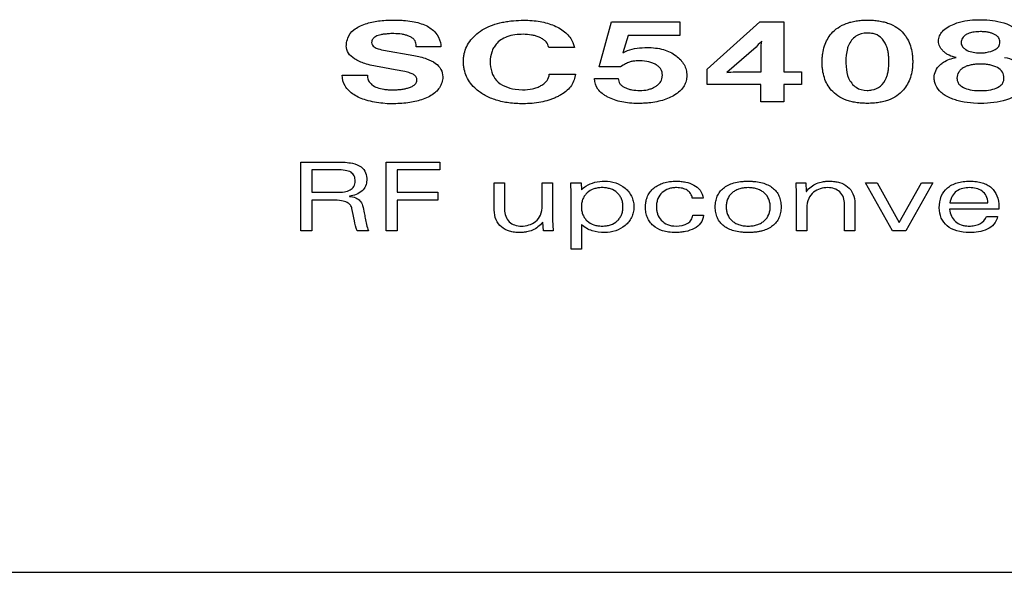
# Model space of a CAD drawing. Header units: inches. Extents: x 0 to 22, y 0 to 17.
# Tile 14 of 106: x 8.9 to 9.4, y 6.8 to 7.1. Entities that reach past the tile are written whole.
import ezdxf

# ---------------------------------------------------------------- set-up
doc = ezdxf.new("R2010")
doc.units = ezdxf.units.IN
doc.header["$LTSCALE"] = 1.21
doc.header["$MEASUREMENT"] = 0
doc.layers.get('0').update_dxf_attribs({"linetype": 'CONTINUOUS'})
doc.layers.add('LAYER_1', color=7, linetype='CONTINUOUS')

msp = doc.modelspace()

# ---------------------------------------------------------------- linework, layer by layer
at = {"color": 7, "linetype": 'CONTINUOUS'}
for p, q in [((9.2667704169, 7.0775414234), (9.2944803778, 7.1023352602)), ((9.2944803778, 7.1023352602), (9.3070807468, 7.1023352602)), ((9.3070807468, 7.1023352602), (9.3070807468, 7.0760765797)), ((9.2936055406, 7.0903723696), (9.2923916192, 7.0890838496)), ((9.2943989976, 7.0910776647), (9.2936055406, 7.0903723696)), ((9.2955247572, 7.0922441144), (9.2943989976, 7.0910776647)), ((9.2950161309, 7.0760223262), (9.295185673, 7.0901417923)), ((9.295185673, 7.0901417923), (9.2955247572, 7.0922441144)), ((9.2923916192, 7.0890838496), (9.2769971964, 7.0757781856)), ((9.2667704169, 7.0693762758), (9.2667704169, 7.0775414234)), ((9.2769971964, 7.0757781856), (9.2780415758, 7.0759138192)), ((9.2780415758, 7.0759138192), (9.2790859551, 7.0759680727)), ((9.2790859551, 7.0759680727), (9.2804083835, 7.0760223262)), ((9.2804083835, 7.0760223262), (9.2950161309, 7.0760223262)), ((9.3070807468, 7.0760765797), (9.3162563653, 7.0760765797)), ((9.3162563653, 7.0760765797), (9.3162563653, 7.0693762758)), ((9.2948465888, 7.0693762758), (9.2667704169, 7.0693762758)), ((9.2948465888, 7.0603295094), (9.2948465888, 7.0693762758)), ((9.3070807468, 7.0693762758), (9.3070807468, 7.0603295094)), ((9.3162563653, 7.0693762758), (9.3070807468, 7.0693762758)), ((9.3070807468, 7.0603295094), (9.2948465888, 7.0603295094)), ((9.0981234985, 6.9925669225), (9.0981234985, 7.0286726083)), ((9.0981234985, 7.0286726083), (9.1263895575, 7.0286726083)), ((9.1263895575, 7.0286726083), (9.1263895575, 7.0245764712)), ((9.1038540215, 7.0245764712), (9.1038540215, 7.0127763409)), ((9.1263895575, 7.0245764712), (9.1038540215, 7.0245764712)), ((9.3499545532, 7.0176727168), (9.356010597, 7.0176727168)), ((9.3641147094, 6.9925669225), (9.3499545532, 7.0176727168)), ((9.356010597, 7.0176727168), (9.3676411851, 6.9969614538)), ((9.3676411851, 6.9969614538), (9.3792649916, 7.0176727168)), ((9.3853278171, 7.0176727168), (9.3710523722, 6.9925669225)), ((9.3792649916, 7.0176727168), (9.3853278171, 7.0176727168)), ((9.1038540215, 7.0127763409), (9.1252909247, 7.0127763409)), ((9.1252909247, 7.0127763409), (9.1252909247, 7.0086666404)), ((9.1038540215, 7.0086666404), (9.1038540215, 6.9925669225)), ((9.1252909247, 7.0086666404), (9.1038540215, 7.0086666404)), ((9.1038540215, 6.9925669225), (9.0981234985, 6.9925669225)), ((9.3710523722, 6.9925669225), (9.3641147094, 6.9925669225))]:
    msp.add_line(p, q, dxfattribs=at)
at = {"layer": 'LAYER_1', "color": 7, "linetype": 'CONTINUOUS'}
for p, q in [((9.2100958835, 7.0787078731), (9.21656561, 7.1023352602)), ((9.21656561, 7.1023352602), (9.2524135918, 7.1023352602)), ((9.2524135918, 7.1023352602), (9.2524135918, 7.0952687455)), ((9.4102776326, 7.1035017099), (9.412373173, 7.1035017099)), ((9.412373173, 7.1035017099), (9.4136956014, 7.1033932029)), ((9.1021653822, 7.0961503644), (9.1006869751, 7.0961503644)), ((9.2253207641, 7.0952687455), (9.2224182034, 7.0859914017)), ((9.2524135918, 7.0952687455), (9.2253207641, 7.0952687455)), ((9.1138841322, 7.0892194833), (9.1138841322, 7.0903723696)), ((9.1266540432, 7.0914845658), (9.1268439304, 7.0903723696)), ((9.1268439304, 7.0903723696), (9.1268439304, 7.0892194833)), ((9.183599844, 7.0888668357), (9.1833217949, 7.0897348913)), ((9.1962815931, 7.0915523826), (9.1971564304, 7.0888668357)), ((9.096740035, 7.0875240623), (9.1127515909, 7.0846621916)), ((9.1268439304, 7.0892194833), (9.1138841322, 7.0892194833)), ((9.1971564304, 7.0888668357), (9.183599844, 7.0888668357)), ((9.4090637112, 7.0860592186), (9.4114983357, 7.0860592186)), ((9.2226962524, 7.0796437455), (9.2212856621, 7.0787078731)), ((9.0750657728, 7.074394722), (9.088432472, 7.074394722)), ((9.088432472, 7.074394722), (9.0883510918, 7.0736351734)), ((9.1028638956, 7.0771887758), (9.0944749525, 7.0786536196)), ((9.1080315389, 7.07619865), (9.1028638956, 7.0771887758)), ((9.1837693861, 7.0749236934), (9.1975836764, 7.0749236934)), ((9.1975836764, 7.0749236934), (9.1970479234, 7.0726450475)), ((9.2212856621, 7.0787078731), (9.2100958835, 7.0787078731)), ((9.2429802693, 7.0723466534), (9.2432379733, 7.0743269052)), ((9.2075595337, 7.0725229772), (9.2200717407, 7.0725229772)), ((9.1658386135, 7.0669755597), (9.1697652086, 7.0666771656)), ((9.4082770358, 7.0662295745), (9.4122850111, 7.0662295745)), ((9.0987677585, 7.0593258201), (9.096482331, 7.0595699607)), ((9.1022671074, 7.0593258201), (9.0987677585, 7.0593258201)), ((9.408873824, 7.0594614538), (9.4066087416, 7.0595699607)), ((9.4120340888, 7.0594614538), (9.408873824, 7.0594614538)), ((9.4139533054, 7.0595699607), (9.4120340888, 7.0594614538)), ((9.0533508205, 6.9925669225), (9.0533508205, 7.0286726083)), ((9.0533508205, 7.0286726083), (9.0729091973, 7.0286726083)), ((9.0590813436, 7.0245764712), (9.0590813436, 7.0127763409)), ((9.0722513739, 7.0245764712), (9.0590813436, 7.0245764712)), ((9.1549404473, 7.003417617), (9.1549404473, 7.0176727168)), ((9.1549404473, 7.0176727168), (9.1603386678, 7.0176727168)), ((9.1603386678, 7.0176727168), (9.1603386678, 7.003675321)), ((9.1801750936, 7.0058183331), (9.1801750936, 7.0176727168)), ((9.1801750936, 7.0176727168), (9.185573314, 7.0176727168)), ((9.185573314, 7.0176727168), (9.185573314, 6.9982635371)), ((9.195081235, 7.0176727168), (9.2004862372, 7.0176727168)), ((9.1953050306, 7.0119761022), (9.195081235, 7.0176727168)), ((9.2004862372, 7.0176727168), (9.2007032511, 7.0141191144)), ((9.3134419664, 7.0176727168), (9.318514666, 7.0176727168)), ((9.3136589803, 7.0119761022), (9.3134419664, 7.0176727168)), ((9.318514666, 7.0176727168), (9.3187316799, 7.0132239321)), ((9.0590813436, 7.0127763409), (9.072142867, 7.0127763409)), ((9.1953050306, 6.982964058), (9.1953050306, 7.0119761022)), ((9.3136589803, 6.9925669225), (9.3136589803, 7.0119761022)), ((9.3187316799, 7.0132239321), (9.3188401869, 7.0132239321)), ((9.0590813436, 7.0086666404), (9.0590813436, 6.9925669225)), ((9.0701558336, 7.0086666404), (9.0590813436, 7.0086666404)), ((9.0788635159, 7.0107282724), (9.0788635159, 7.0106197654)), ((9.2646545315, 7.0096703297), (9.2589240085, 7.0096703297)), ((9.3442986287, 7.0068220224), (9.3442986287, 6.9925669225)), ((9.3942389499, 7.00721536), (9.4141838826, 7.00721536)), ((9.3190639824, 7.0044213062), (9.3190639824, 6.9925669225)), ((9.3389004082, 6.9925669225), (9.3389004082, 7.0065643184)), ((9.4199144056, 7.003824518), (9.3940151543, 7.003824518)), ((9.4199144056, 7.0053164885), (9.4199144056, 7.003824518)), ((9.1805073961, 6.9970157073), (9.1803921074, 6.9970157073)), ((9.18072441, 6.9925669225), (9.1805073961, 6.9970157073)), ((9.185573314, 6.9982635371), (9.1857971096, 6.9925669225)), ((9.2591410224, 7.0006642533), (9.2648715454, 7.0006642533)), ((9.4135260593, 7.0001217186), (9.4192565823, 7.0001217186)), ((9.0590813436, 6.9925669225), (9.0533508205, 6.9925669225)), ((9.08894788, 6.9925669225), (9.0828850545, 6.9925669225)), ((9.1857971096, 6.9925669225), (9.18072441, 6.9925669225)), ((9.2007032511, 6.995862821), (9.2007032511, 6.982964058)), ((9.3190639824, 6.9925669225), (9.3136589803, 6.9925669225)), ((9.3442986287, 6.9925669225), (9.3389004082, 6.9925669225)), ((9.2007032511, 6.982964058), (9.1953050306, 6.982964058)), ((8.2950636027, 6.8130286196), (9.5655442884, 6.8130286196))]:
    msp.add_line(p, q, dxfattribs=at)
msp.add_arc((9.3506310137, 7.0769813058), 0.0194674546, 80.1868412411, 89.9750139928, dxfattribs=at)
for points, knots in [([(9.0780361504, 7.0938174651), (9.0786313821, 7.0955201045), (9.080510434, 7.0979225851), (9.0840040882, 7.1000566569), (9.0871893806, 7.1013072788), (9.0906164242, 7.1022438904), (9.0941791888, 7.1028751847), (9.0973329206, 7.1031814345), (9.0999963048, 7.1033054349), (9.1022585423, 7.1033375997), (9.1046778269, 7.1032969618), (9.1079207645, 7.1031206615), (9.1116211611, 7.1026911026), (9.1156217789, 7.1017865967), (9.1199558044, 7.1001697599), (9.1243710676, 7.0971197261), (9.1262103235, 7.0933627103), (9.1266540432, 7.0914845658)], [0, 0, 0, 0, 0.0955585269, 0.1516048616, 0.2163888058, 0.2760025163, 0.3396553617, 0.4078209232, 0.4437239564, 0.4808925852, 0.5276678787, 0.5718850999, 0.6529219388, 0.7247701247, 0.7885057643, 0.8977574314, 1, 1, 1, 1]), ([(9.1457444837, 7.095987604), (9.1481604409, 7.0980441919), (9.152654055, 7.1004578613), (9.1583775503, 7.1020112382), (9.1620890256, 7.1026593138), (9.1657918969, 7.1030803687), (9.1700609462, 7.1032862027), (9.1747261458, 7.1031090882), (9.178932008, 7.1025853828), (9.1828187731, 7.1017002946), (9.1864249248, 7.1004255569), (9.1897003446, 7.0988079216), (9.193363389, 7.0961657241), (9.1954075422, 7.0934766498), (9.1962815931, 7.0915523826)], [0, 0, 0, 0, 0.1699097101, 0.2657939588, 0.3173277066, 0.371500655, 0.4653016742, 0.5458990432, 0.6212318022, 0.6919688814, 0.75892362, 0.8256779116, 0.886817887, 1, 1, 1, 1]), ([(9.3271070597, 7.0813934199), (9.3271073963, 7.0821388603), (9.3271546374, 7.083597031), (9.3274514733, 7.0863831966), (9.3281916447, 7.0896407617), (9.3297356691, 7.0931950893), (9.3320774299, 7.0965465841), (9.3354116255, 7.0995079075), (9.3390496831, 7.101331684), (9.3422862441, 7.1023347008), (9.344972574, 7.1028809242), (9.3478634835, 7.1032048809), (9.3509035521, 7.1033052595), (9.353953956, 7.1032051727), (9.3568762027, 7.1028840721), (9.359585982, 7.1023423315), (9.3628367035, 7.1013501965), (9.366473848, 7.0995509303), (9.3697997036, 7.0966144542), (9.3721045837, 7.0932670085), (9.3736208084, 7.0897056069), (9.3743442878, 7.0864319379), (9.3746339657, 7.0836219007), (9.3746927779, 7.0817752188), (9.3746742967, 7.0806480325), (9.3746617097, 7.0802755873)], [0, 0, 0, 0, 0.0299435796, 0.0585725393, 0.1125080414, 0.1634644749, 0.2133102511, 0.2756957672, 0.3405354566, 0.3751311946, 0.4116770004, 0.4505032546, 0.4918852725, 0.5337942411, 0.5730376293, 0.6098826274, 0.6446517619, 0.7094384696, 0.7712439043, 0.820703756, 0.871590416, 0.9258199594, 0.9547224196, 0.985029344, 1, 1, 1, 1]), ([(9.3975958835, 7.0836042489), (9.3962959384, 7.083843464), (9.3944191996, 7.0843994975), (9.3922231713, 7.0856480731), (9.3908636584, 7.0867805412), (9.38971299, 7.0880081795), (9.3888642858, 7.0893537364), (9.3883515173, 7.0907756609), (9.3881480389, 7.0926658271), (9.3885896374, 7.095035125), (9.3910173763, 7.0986615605), (9.3941453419, 7.1003116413), (9.396381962, 7.101223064)], [0, 0, 0, 0, 0.1493003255, 0.2177569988, 0.2840915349, 0.3484204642, 0.4070978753, 0.4625367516, 0.5175677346, 0.6203783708, 0.727192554, 1, 1, 1, 1]), ([(9.396381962, 7.101223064), (9.3973481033, 7.101616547), (9.4018328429, 7.1030985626), (9.4066096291, 7.1035017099), (9.4102776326, 7.1035017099)], [0, 0, 0, 0, 0.2214289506, 1, 1, 1, 1]), ([(9.4136956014, 7.1033932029), (9.4156006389, 7.1032453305), (9.4216235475, 7.1025095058), (9.4279821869, 7.1000285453), (9.4306498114, 7.0967335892)], [0, 0, 0, 0, 0.3106828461, 1, 1, 1, 1]), ([(9.1006869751, 7.0961503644), (9.1001606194, 7.0961093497), (9.0989641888, 7.0960358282), (9.0971811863, 7.0959052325), (9.0950069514, 7.0955469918), (9.0928470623, 7.0949048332), (9.0909376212, 7.0934627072), (9.0905483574, 7.0920685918), (9.0905483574, 7.0914303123)], [0, 0, 0, 0, 0.1295809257, 0.2942595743, 0.4384312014, 0.6699769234, 0.8433399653, 1, 1, 1, 1]), ([(9.1138841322, 7.0903723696), (9.1138841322, 7.0913003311), (9.1133128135, 7.0928088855), (9.1116709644, 7.0941319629), (9.1100920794, 7.0948963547), (9.1083313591, 7.0954830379), (9.1057092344, 7.0960263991), (9.1036145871, 7.0961503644), (9.1021653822, 7.0961503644)], [0, 0, 0, 0, 0.1950080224, 0.3061508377, 0.438316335, 0.5615588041, 0.6954544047, 1, 1, 1, 1]), ([(9.1701382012, 7.0593258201), (9.1676079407, 7.0593258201), (9.162806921, 7.0595901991), (9.1560707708, 7.0609734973), (9.1511308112, 7.0629869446), (9.1477272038, 7.0650859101), (9.1450726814, 7.0671779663), (9.1424653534, 7.069916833), (9.1402908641, 7.0734846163), (9.139222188, 7.0767398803), (9.1388065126, 7.0794578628), (9.1387042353, 7.0815522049), (9.1388085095, 7.083632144), (9.1392426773, 7.0862974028), (9.140361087, 7.0895058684), (9.1426252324, 7.0930248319), (9.1446309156, 7.0950405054), (9.1457444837, 7.095987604)], [0, 0, 0, 0, 0.1274968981, 0.2414705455, 0.345056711, 0.3942872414, 0.4425517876, 0.5150642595, 0.5835780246, 0.6513695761, 0.6861110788, 0.721918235, 0.7568439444, 0.790849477, 0.8577469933, 0.9263386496, 1, 1, 1, 1]), ([(9.1701246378, 7.0958112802), (9.1672555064, 7.0958112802), (9.1630832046, 7.0953625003), (9.1583592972, 7.0930327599), (9.1560077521, 7.0909041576), (9.154465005, 7.088663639), (9.1531488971, 7.0857035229), (9.1528109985, 7.0832271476), (9.1528109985, 7.0815697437)], [0, 0, 0, 0, 0.3400533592, 0.4829082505, 0.6179737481, 0.710862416, 0.8035622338, 1, 1, 1, 1]), ([(9.1833217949, 7.0897348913), (9.1830271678, 7.0907215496), (9.1820674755, 7.0921460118), (9.1802007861, 7.0934930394), (9.1784521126, 7.0943414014), (9.1765256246, 7.0950040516), (9.1737650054, 7.0956443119), (9.1715951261, 7.0958112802), (9.1701246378, 7.0958112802)], [0, 0, 0, 0, 0.2009222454, 0.316177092, 0.4478624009, 0.5784118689, 0.7130704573, 1, 1, 1, 1]), ([(9.3506395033, 7.0964487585), (9.3486522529, 7.0964487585), (9.3443950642, 7.0954098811), (9.3418746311, 7.0918633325), (9.341009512, 7.0899790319)], [0, 0, 0, 0, 0.4893912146, 1, 1, 1, 1]), ([(9.3607781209, 7.0899790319), (9.3600686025, 7.0915511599), (9.3583806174, 7.0943716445), (9.3553759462, 7.0959183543), (9.3539489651, 7.0961639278)], [0, 0, 0, 0, 0.5436308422, 1, 1, 1, 1]), ([(9.4028326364, 7.0956672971), (9.4026430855, 7.0955547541), (9.4018815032, 7.0950539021), (9.400913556, 7.0940657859), (9.4001893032, 7.0926644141), (9.4000508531, 7.0917870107), (9.4000508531, 7.0913624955)], [0, 0, 0, 0, 0.1236197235, 0.5108673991, 0.7613543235, 1, 1, 1, 1]), ([(9.4179680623, 7.087808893), (9.4187072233, 7.0882169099), (9.4197222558, 7.0890143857), (9.4204134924, 7.0904989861), (9.4205662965, 7.0917156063), (9.4203908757, 7.0929873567), (9.419763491, 7.0941969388), (9.4187234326, 7.0951987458), (9.4173966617, 7.0959530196), (9.4158723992, 7.096530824), (9.4141891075, 7.0969267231), (9.4126558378, 7.0971177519), (9.4113306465, 7.0971957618), (9.4100619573, 7.0972184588), (9.4086086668, 7.0971776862), (9.4066077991, 7.0969813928), (9.404655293, 7.0965535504), (9.4033065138, 7.0959486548), (9.4028326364, 7.0956672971)], [0, 0, 0, 0, 0.0997995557, 0.1444668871, 0.190479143, 0.242977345, 0.2938087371, 0.3484433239, 0.411298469, 0.4729824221, 0.5406132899, 0.6151869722, 0.6553346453, 0.6974912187, 0.76514725, 0.827046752, 0.9350168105, 1, 1, 1, 1]), ([(9.0772426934, 7.0896670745), (9.0772426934, 7.0899879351), (9.0773200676, 7.0914005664), (9.0776771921, 7.0927866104), (9.0780361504, 7.0938174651)], [0, 0, 0, 0, 0.2271700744, 1, 1, 1, 1]), ([(9.0944749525, 7.0786536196), (9.0919286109, 7.0790925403), (9.0874634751, 7.0800808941), (9.0818461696, 7.0823905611), (9.078091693, 7.0855460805), (9.0772426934, 7.0883817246), (9.0772426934, 7.0896670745)], [0, 0, 0, 0, 0.3527319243, 0.6217056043, 0.8245346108, 1, 1, 1, 1]), ([(9.0905483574, 7.0914303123), (9.0905483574, 7.0909791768), (9.0909723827, 7.0896514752), (9.0933699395, 7.0882321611), (9.0954530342, 7.0877522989), (9.096740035, 7.0875240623)], [0, 0, 0, 0, 0.1729270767, 0.4989756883, 1, 1, 1, 1]), ([(9.341009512, 7.0899790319), (9.340761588, 7.0894397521), (9.3397961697, 7.0866831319), (9.3396192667, 7.083721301), (9.3396192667, 7.0814069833)], [0, 0, 0, 0, 0.2041157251, 1, 1, 1, 1]), ([(9.3607781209, 7.0728213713), (9.3610238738, 7.0733774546), (9.3614469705, 7.0746032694), (9.3618703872, 7.0766223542), (9.362072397, 7.0784830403), (9.3621551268, 7.0801075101), (9.3621751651, 7.0814099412), (9.3621551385, 7.0827144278), (9.3620725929, 7.0843451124), (9.3618713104, 7.0862061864), (9.3614488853, 7.0882163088), (9.3610249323, 7.0894313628), (9.3607781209, 7.0899790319)], [0, 0, 0, 0, 0.1042530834, 0.2214595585, 0.353129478, 0.4247448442, 0.5003442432, 0.5764508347, 0.6484185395, 0.780293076, 0.8969905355, 1, 1, 1, 1]), ([(9.4000508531, 7.0913624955), (9.4000508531, 7.0911766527), (9.400201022, 7.0902344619), (9.4007877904, 7.0894337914), (9.4012715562, 7.0888532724)], [0, 0, 0, 0, 0.1973881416, 1, 1, 1, 1]), ([(9.1127515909, 7.0846621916), (9.1149958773, 7.0842640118), (9.1189564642, 7.0833262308), (9.1239638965, 7.0809939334), (9.1272352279, 7.0776553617), (9.1278883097, 7.0748412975), (9.1278883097, 7.0735131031)], [0, 0, 0, 0, 0.3355662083, 0.5964482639, 0.8044617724, 1, 1, 1, 1]), ([(9.2224182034, 7.0859914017), (9.2231719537, 7.0864950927), (9.2271630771, 7.0884951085), (9.231749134, 7.0888532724), (9.2352694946, 7.0888532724)], [0, 0, 0, 0, 0.2047827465, 1, 1, 1, 1]), ([(9.2352694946, 7.0888532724), (9.238116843, 7.0888532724), (9.2422823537, 7.0884231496), (9.2473020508, 7.0865600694), (9.2503677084, 7.08468791), (9.2528853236, 7.0825036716), (9.2547037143, 7.0799758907), (9.2556006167, 7.0776217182), (9.2559453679, 7.0756479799), (9.256028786, 7.0741466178), (9.2559480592, 7.072680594), (9.2556123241, 7.0708465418), (9.2543638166, 7.067700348), (9.2522026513, 7.0655923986), (9.2505825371, 7.0644799)], [0, 0, 0, 0, 0.214847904, 0.3105404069, 0.4019312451, 0.4844534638, 0.5604809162, 0.6344646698, 0.6722764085, 0.7113572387, 0.7476707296, 0.7828074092, 0.8517070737, 1, 1, 1, 1]), ([(9.4012715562, 7.0888532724), (9.4016226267, 7.0884362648), (9.403830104, 7.086625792), (9.4068102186, 7.0862176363), (9.4090637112, 7.0860592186)], [0, 0, 0, 0, 0.1943932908, 1, 1, 1, 1]), ([(9.4114983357, 7.0860592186), (9.4121188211, 7.0861049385), (9.4143448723, 7.0863557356), (9.4165549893, 7.0870140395), (9.4179680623, 7.087808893)], [0, 0, 0, 0, 0.2773258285, 1, 1, 1, 1]), ([(9.1528109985, 7.0815697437), (9.1528109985, 7.0796642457), (9.1532087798, 7.0760606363), (9.1567333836, 7.0695506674), (9.1622751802, 7.0675040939), (9.1658386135, 7.0669755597)], [0, 0, 0, 0, 0.2660611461, 0.4970012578, 1, 1, 1, 1]), ([(9.2314310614, 7.0818545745), (9.2305487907, 7.0818545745), (9.2293021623, 7.0818222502), (9.2277574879, 7.0816429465), (9.226788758, 7.0814725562), (9.2258703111, 7.0811524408), (9.2244852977, 7.0805912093), (9.2234274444, 7.0800475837), (9.2226962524, 7.0796437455)], [0, 0, 0, 0, 0.2893025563, 0.407978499, 0.5099218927, 0.6109518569, 0.7260992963, 1, 1, 1, 1]), ([(9.2432379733, 7.0743269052), (9.2432379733, 7.0753976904), (9.2428139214, 7.0770737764), (9.2413720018, 7.0788049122), (9.239898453, 7.0798969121), (9.2381239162, 7.0807750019), (9.2353076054, 7.0816529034), (9.2330084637, 7.0818545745), (9.2314310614, 7.0818545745)], [0, 0, 0, 0, 0.2071165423, 0.3136113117, 0.4313002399, 0.5592592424, 0.6948911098, 1, 1, 1, 1]), ([(9.3746617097, 7.0802755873), (9.3746491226, 7.0799031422), (9.374593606, 7.0788192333), (9.3743363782, 7.0764032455), (9.3735958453, 7.0731436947), (9.3720505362, 7.0695861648), (9.3697153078, 7.0662274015), (9.3663733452, 7.0632735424), (9.3627367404, 7.0614529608), (9.359499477, 7.0604514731), (9.3568120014, 7.0599057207), (9.3539194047, 7.0595819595), (9.3508787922, 7.0594815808), (9.3478289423, 7.0595816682), (9.3449084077, 7.0599028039), (9.342199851, 7.0604445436), (9.3389501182, 7.061436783), (9.3353131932, 7.0632358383), (9.3319902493, 7.0661721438), (9.3296812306, 7.0695149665), (9.3281667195, 7.0730769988), (9.3274435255, 7.0763522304), (9.3271537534, 7.0791639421), (9.3271067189, 7.0806386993), (9.3271070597, 7.0813934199)], [0, 0, 0, 0, 0.0154316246, 0.0449400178, 0.1005639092, 0.153140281, 0.2046095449, 0.2688452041, 0.3356651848, 0.3713327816, 0.409018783, 0.4490633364, 0.4917504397, 0.5349189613, 0.5753476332, 0.6133108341, 0.6491399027, 0.7159123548, 0.7796197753, 0.8305376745, 0.882999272, 0.9389357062, 0.9687501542, 1, 1, 1, 1]), ([(9.3396192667, 7.0814069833), (9.3396192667, 7.0805333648), (9.3397094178, 7.0776369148), (9.340159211, 7.074670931), (9.341009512, 7.0728213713)], [0, 0, 0, 0, 0.3002877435, 1, 1, 1, 1]), ([(9.3868401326, 7.0690236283), (9.3865598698, 7.0696623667), (9.3861200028, 7.0709649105), (9.3858228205, 7.0735504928), (9.3865266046, 7.0767977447), (9.3881583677, 7.0788476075), (9.3891187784, 7.0797522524)], [0, 0, 0, 0, 0.1786034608, 0.3492243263, 0.6621653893, 1, 1, 1, 1]), ([(9.3891187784, 7.0797522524), (9.3896355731, 7.080246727), (9.3921028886, 7.0822042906), (9.3952145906, 7.083193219), (9.3975958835, 7.0836042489)], [0, 0, 0, 0, 0.2283861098, 1, 1, 1, 1]), ([(9.4192091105, 7.078300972), (9.4179857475, 7.0789709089), (9.4158662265, 7.0796720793), (9.4132728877, 7.0800418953), (9.4116027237, 7.0801546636), (9.4102793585, 7.0801818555), (9.4089592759, 7.0801551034), (9.4073069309, 7.0800458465), (9.4054053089, 7.0797790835), (9.4033372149, 7.0792227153), (9.4015039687, 7.0784253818), (9.3999644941, 7.0773678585), (9.3984057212, 7.0756396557), (9.3979417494, 7.0739146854), (9.3979417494, 7.0728213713)], [0, 0, 0, 0, 0.1665044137, 0.2615975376, 0.3126567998, 0.3662150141, 0.4195702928, 0.4702195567, 0.5638496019, 0.6483004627, 0.7251245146, 0.8014536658, 0.8694843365, 1, 1, 1, 1]), ([(9.4229661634, 7.0836042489), (9.4246408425, 7.0833194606), (9.4270455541, 7.0826753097), (9.4298488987, 7.0811674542), (9.431535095, 7.0798217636), (9.4328965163, 7.0783068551), (9.4338858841, 7.0766321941), (9.4344734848, 7.0748218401), (9.4346656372, 7.0729152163), (9.4344805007, 7.0712901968), (9.43411518, 7.0699963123), (9.4333294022, 7.0679549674), (9.4312210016, 7.0650077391), (9.424658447, 7.0608918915), (9.4183982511, 7.0599219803), (9.4139533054, 7.0595699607)], [0, 0, 0, 0, 0.1155953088, 0.1669565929, 0.215667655, 0.2616578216, 0.3048394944, 0.3470290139, 0.3901625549, 0.4342832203, 0.4573971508, 0.4815114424, 0.5830146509, 0.6965814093, 1, 1, 1, 1]), ([(9.096482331, 7.0595699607), (9.093524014, 7.0598682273), (9.0893141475, 7.0605604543), (9.0842449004, 7.0623627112), (9.0811171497, 7.0640343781), (9.0784968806, 7.0660829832), (9.075860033, 7.0693269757), (9.0750657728, 7.0724211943), (9.0750657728, 7.074394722)], [0, 0, 0, 0, 0.3127112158, 0.4450918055, 0.5642611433, 0.6842618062, 0.7924389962, 1, 1, 1, 1]), ([(9.1143317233, 7.0719397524), (9.1143317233, 7.0724257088), (9.1140250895, 7.0734913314), (9.1126584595, 7.0747079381), (9.1106011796, 7.0756169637), (9.1089638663, 7.076017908), (9.1080315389, 7.07619865)], [0, 0, 0, 0, 0.1785944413, 0.3830552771, 0.6509799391, 1, 1, 1, 1]), ([(9.1697652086, 7.0666771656), (9.1715482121, 7.0666771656), (9.1741530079, 7.0669025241), (9.1773777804, 7.0678344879), (9.1794959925, 7.068792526), (9.1813257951, 7.0699802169), (9.1831592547, 7.0718442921), (9.1837693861, 7.073738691), (9.1837693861, 7.0749236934)], [0, 0, 0, 0, 0.3002066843, 0.4353942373, 0.5635842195, 0.6904054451, 0.8004795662, 1, 1, 1, 1]), ([(9.4226202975, 7.0728213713), (9.4226202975, 7.0739163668), (9.4220587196, 7.0762458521), (9.4202155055, 7.0777482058), (9.4192091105, 7.078300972)], [0, 0, 0, 0, 0.4881391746, 1, 1, 1, 1]), ([(9.0889682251, 7.0713565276), (9.0893947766, 7.0705614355), (9.0906910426, 7.0690561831), (9.0935522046, 7.067589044), (9.0964872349, 7.0669371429), (9.0992392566, 7.0666648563), (9.1011631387, 7.0666121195), (9.1027468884, 7.0666333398), (9.1042566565, 7.0666973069), (9.1060324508, 7.0668550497), (9.1080247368, 7.0671802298), (9.1099553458, 7.0676700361), (9.1117290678, 7.0683312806), (9.1135989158, 7.0694978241), (9.1143317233, 7.071019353), (9.1143317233, 7.0719397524)], [0, 0, 0, 0, 0.093277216, 0.1987351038, 0.327084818, 0.4019320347, 0.4845127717, 0.525870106, 0.56566362, 0.6407103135, 0.7100340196, 0.7741006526, 0.8464300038, 0.9048500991, 1, 1, 1, 1]), ([(9.1271016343, 7.0696611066), (9.1264210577, 7.0678668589), (9.1244790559, 7.065343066), (9.1208924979, 7.0630177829), (9.1176481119, 7.0616392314), (9.1141453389, 7.0605682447), (9.1090569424, 7.059569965), (9.1050328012, 7.0593258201), (9.1022671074, 7.0593258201)], [0, 0, 0, 0, 0.2032878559, 0.3194539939, 0.451508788, 0.5751070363, 0.7070162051, 1, 1, 1, 1]), ([(9.1278883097, 7.0735131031), (9.1278883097, 7.0732083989), (9.1278137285, 7.0718934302), (9.127461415, 7.0706049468), (9.1271016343, 7.0696611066)], [0, 0, 0, 0, 0.2317509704, 1, 1, 1, 1]), ([(9.1970479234, 7.0726450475), (9.1965864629, 7.0705616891), (9.1947875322, 7.0674753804), (9.1916133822, 7.0649727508), (9.1893635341, 7.0636269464), (9.1874888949, 7.0627150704), (9.1855472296, 7.0619001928), (9.1828855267, 7.0609749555), (9.1778006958, 7.0596955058), (9.1732399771, 7.0593258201), (9.1701382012, 7.0593258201)], [0, 0, 0, 0, 0.1999920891, 0.3143043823, 0.3774966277, 0.445353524, 0.5095178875, 0.574756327, 0.7092908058, 1, 1, 1, 1]), ([(9.2505825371, 7.0644799), (9.2486421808, 7.0631409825), (9.2452473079, 7.0615703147), (9.2402969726, 7.0602995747), (9.2366437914, 7.0597567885), (9.2333530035, 7.0595101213), (9.229974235, 7.0594222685), (9.2261247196, 7.0595831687), (9.2219338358, 7.0601912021), (9.2181053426, 7.0612191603), (9.2151631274, 7.0624697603), (9.2130084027, 7.0636717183), (9.2111393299, 7.0649894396), (9.2085586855, 7.0675119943), (9.2075595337, 7.0705969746), (9.2075595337, 7.0725229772)], [0, 0, 0, 0, 0.1415950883, 0.2207182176, 0.3068050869, 0.3629581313, 0.4188644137, 0.5097405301, 0.5940110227, 0.6727190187, 0.747159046, 0.7853830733, 0.8207105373, 0.8843200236, 1, 1, 1, 1]), ([(9.2200717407, 7.0725229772), (9.2200717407, 7.0715777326), (9.2205611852, 7.0700623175), (9.2220671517, 7.0686250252), (9.2235500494, 7.067743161), (9.2252707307, 7.0670807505), (9.2278834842, 7.0664322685), (9.2299842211, 7.0662838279), (9.2314310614, 7.0662838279)], [0, 0, 0, 0, 0.1991204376, 0.3080403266, 0.4340446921, 0.5600792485, 0.6952159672, 1, 1, 1, 1]), ([(9.2314310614, 7.0662838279), (9.2327790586, 7.0662838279), (9.2347697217, 7.0664721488), (9.2372628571, 7.0671944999), (9.2389173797, 7.0679228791), (9.2403690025, 7.068795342), (9.2419050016, 7.0701304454), (9.2426911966, 7.0714390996), (9.2429802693, 7.0723466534)], [0, 0, 0, 0, 0.2919834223, 0.4283674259, 0.5608763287, 0.6825412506, 0.7936878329, 1, 1, 1, 1]), ([(9.341009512, 7.0728213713), (9.3418771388, 7.0709316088), (9.3444359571, 7.067369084), (9.3495844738, 7.0661260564), (9.3524247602, 7.0664266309), (9.353264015, 7.0665686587)], [0, 0, 0, 0, 0.4211006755, 0.8276269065, 1, 1, 1, 1]), ([(9.353264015, 7.0665686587), (9.3548688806, 7.0668604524), (9.3581270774, 7.0682936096), (9.3600696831, 7.0712342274), (9.3607781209, 7.0728213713)], [0, 0, 0, 0, 0.4841359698, 1, 1, 1, 1]), ([(9.4066087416, 7.0595699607), (9.4043983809, 7.0597348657), (9.4011900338, 7.0601644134), (9.3971592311, 7.0612440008), (9.3944013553, 7.0622808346), (9.3918654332, 7.0635525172), (9.3890475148, 7.0655612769), (9.3874675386, 7.0675805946), (9.3868401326, 7.0690236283)], [0, 0, 0, 0, 0.2908316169, 0.4226844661, 0.5468059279, 0.6769375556, 0.7935346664, 1, 1, 1, 1]), ([(9.3979417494, 7.0728213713), (9.3979417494, 7.0719420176), (9.3983686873, 7.0700834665), (9.4006425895, 7.0679885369), (9.4040762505, 7.0667341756), (9.4067552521, 7.0663553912), (9.4082770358, 7.0662295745)], [0, 0, 0, 0, 0.1958498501, 0.4001450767, 0.6599115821, 1, 1, 1, 1]), ([(9.4122850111, 7.0662295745), (9.4138067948, 7.0663553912), (9.4164857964, 7.0667341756), (9.4199194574, 7.0679885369), (9.4221933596, 7.0700834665), (9.4226202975, 7.0719420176), (9.4226202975, 7.0728213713)], [0, 0, 0, 0, 0.3400884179, 0.5998549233, 0.8041501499, 1, 1, 1, 1]), ([(9.0729091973, 7.0286726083), (9.0754307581, 7.0286726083), (9.0796040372, 7.0284565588), (9.0849636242, 7.0266896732), (9.0877145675, 7.0231252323), (9.0879509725, 7.0204539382), (9.0879509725, 7.0191239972)], [0, 0, 0, 0, 0.3723256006, 0.6174508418, 0.8036251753, 1, 1, 1, 1]), ([(9.0818949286, 7.0186764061), (9.0818949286, 7.0196179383), (9.0816985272, 7.0214701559), (9.0796275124, 7.0236364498), (9.0762710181, 7.0244716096), (9.0737412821, 7.0245764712), (9.0722513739, 7.0245764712)], [0, 0, 0, 0, 0.2186488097, 0.4102213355, 0.6540037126, 1, 1, 1, 1]), ([(9.072142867, 7.0127763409), (9.0735055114, 7.0127763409), (9.0759386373, 7.0128891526), (9.079215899, 7.013690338), (9.0815587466, 7.0157316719), (9.0818949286, 7.0176965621), (9.0818949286, 7.0186764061)], [0, 0, 0, 0, 0.3171512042, 0.5663641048, 0.7719444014, 1, 1, 1, 1]), ([(9.0879509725, 7.0191239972), (9.0879509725, 7.0180792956), (9.0875294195, 7.0159641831), (9.0847894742, 7.012267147), (9.0812450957, 7.0110245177), (9.0788635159, 7.0107282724)], [0, 0, 0, 0, 0.2331751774, 0.4643397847, 1, 1, 1, 1]), ([(9.2007032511, 7.0141191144), (9.2014146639, 7.0148545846), (9.2048711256, 7.0176113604), (9.20947166, 7.0186221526), (9.2128289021, 7.0186221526)], [0, 0, 0, 0, 0.2335911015, 1, 1, 1, 1]), ([(9.2128289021, 7.0186221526), (9.2148196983, 7.0186221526), (9.2187156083, 7.0180175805), (9.2230150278, 7.0156900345), (9.2256231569, 7.0130420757), (9.2271056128, 7.0107024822), (9.2278799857, 7.008493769), (9.2281974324, 7.006607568), (9.2282774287, 7.0051258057), (9.2281974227, 7.0036433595), (9.2278800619, 7.0017545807), (9.2271058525, 6.9995432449), (9.2256234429, 6.9972010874), (9.2230155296, 6.9945510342), (9.2187159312, 6.9922220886), (9.2148197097, 6.9916174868), (9.2128289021, 6.9916174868)], [0, 0, 0, 0, 0.1310652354, 0.2544123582, 0.3143760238, 0.3741708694, 0.4352915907, 0.4670173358, 0.4998730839, 0.5327811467, 0.5645521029, 0.6257424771, 0.6855820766, 0.7455710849, 0.8689340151, 1, 1, 1, 1]), ([(9.2344755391, 7.0071071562), (9.2345179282, 7.0074332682), (9.2347232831, 7.0086814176), (9.2353711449, 7.0107646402), (9.2367765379, 7.0131386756), (9.2393902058, 7.0158361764), (9.2430100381, 7.0176190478), (9.2471303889, 7.0184822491), (9.2502404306, 7.0186739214), (9.2530671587, 7.0185498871), (9.2561940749, 7.0180881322), (9.2598028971, 7.0168997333), (9.2633591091, 7.0140132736), (9.2644434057, 7.0111482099), (9.2646545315, 7.0096703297)], [0, 0, 0, 0, 0.0246599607, 0.094786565, 0.1621945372, 0.2296833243, 0.3741416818, 0.4556571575, 0.5449234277, 0.6069794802, 0.6675851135, 0.7817561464, 0.8880268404, 1, 1, 1, 1]), ([(9.288275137, 6.9916174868), (9.2879289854, 6.9916174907), (9.2872465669, 6.9916266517), (9.2859215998, 6.9916823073), (9.2837680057, 6.9918698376), (9.2799991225, 6.9925632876), (9.2761357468, 6.9942771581), (9.2734007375, 6.996990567), (9.2719786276, 6.9993739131), (9.2712920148, 7.0016319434), (9.2710191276, 7.003578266), (9.270953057, 7.0051011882), (9.2710171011, 7.0066048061), (9.2712792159, 7.0084837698), (9.271942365, 7.01069218), (9.273319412, 7.0130583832), (9.275264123, 7.015054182), (9.2777605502, 7.0166394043), (9.2807937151, 7.0177894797), (9.283670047, 7.0183508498), (9.2862158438, 7.0185843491), (9.2879158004, 7.0186314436), (9.2889579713, 7.0186177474), (9.2892992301, 7.0186083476)], [0, 0, 0, 0, 0.0204832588, 0.040381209, 0.0784727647, 0.1482749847, 0.2670713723, 0.3207751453, 0.3740185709, 0.4296296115, 0.4591639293, 0.490185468, 0.5197032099, 0.5480998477, 0.6023177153, 0.6549757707, 0.7085508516, 0.7656287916, 0.8285875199, 0.8994268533, 0.938340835, 0.9798004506, 1, 1, 1, 1]), ([(9.2892992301, 7.0186083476), (9.2896404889, 7.0185989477), (9.2906251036, 7.0185576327), (9.2927830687, 7.0183705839), (9.2956250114, 7.0178443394), (9.2986480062, 7.0167522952), (9.3011656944, 7.0152202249), (9.3031512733, 7.0132526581), (9.3045723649, 7.0108716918), (9.3052584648, 7.0086163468), (9.3055313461, 7.0066726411), (9.3055976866, 7.0051258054), (9.3055313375, 7.0035782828), (9.3052585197, 7.0016319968), (9.3045725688, 6.9993740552), (9.3031515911, 6.996990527), (9.3011659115, 6.9950211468), (9.2986483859, 6.9934880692), (9.2961979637, 6.9926023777), (9.2940177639, 6.9920981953), (9.2922128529, 6.9918195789), (9.2906299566, 6.9916823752), (9.2893042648, 6.9916266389), (9.2886214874, 6.9916174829), (9.288275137, 6.9916174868)], [0, 0, 0, 0, 0.0210144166, 0.0606595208, 0.1332953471, 0.1982821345, 0.2574794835, 0.3133153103, 0.3686553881, 0.4264397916, 0.4571225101, 0.4893464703, 0.5216193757, 0.5523445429, 0.6101948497, 0.665577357, 0.7214366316, 0.7806450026, 0.8456351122, 0.8809293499, 0.9183217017, 0.9579668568, 0.9786781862, 1, 1, 1, 1]), ([(9.3188401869, 7.0132239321), (9.3195820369, 7.0141340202), (9.3212044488, 7.0157605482), (9.3241442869, 7.0174991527), (9.3268445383, 7.0182834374), (9.3291201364, 7.0185769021), (9.331242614, 7.0186585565), (9.3336636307, 7.0185111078), (9.3370022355, 7.0178112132), (9.3407099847, 7.015997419), (9.3437644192, 7.0119438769), (9.3442986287, 7.008572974), (9.3442986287, 7.0068220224)], [0, 0, 0, 0, 0.1042684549, 0.2018413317, 0.3001348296, 0.3516025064, 0.4053787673, 0.4885802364, 0.5662026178, 0.7077591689, 0.8445081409, 1, 1, 1, 1]), ([(9.3886169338, 7.0046247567), (9.3886169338, 7.0066745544), (9.389182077, 7.0106165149), (9.3920899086, 7.014661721), (9.3952214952, 7.0167245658), (9.3980263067, 7.017836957), (9.4006383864, 7.0183699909), (9.402904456, 7.0185870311), (9.4046942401, 7.0186399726), (9.4064655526, 7.0185878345), (9.4086539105, 7.0183744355), (9.4111553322, 7.0178540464), (9.4138169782, 7.0167707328), (9.4167485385, 7.0147777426), (9.4194073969, 7.0109272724), (9.4199144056, 7.0072343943), (9.4199144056, 7.0053164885)], [0, 0, 0, 0, 0.1307293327, 0.245852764, 0.3049648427, 0.3681241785, 0.4371185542, 0.4742327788, 0.5132325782, 0.5512363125, 0.5871698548, 0.6533851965, 0.7134212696, 0.7692690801, 0.8776822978, 1, 1, 1, 1]), ([(9.2116149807, 7.0152177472), (9.2108432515, 7.0152175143), (9.2093506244, 7.0151117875), (9.2066016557, 7.0144616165), (9.2041692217, 7.013117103), (9.2024019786, 7.0111409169), (9.2014256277, 7.0093761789), (9.2009360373, 7.0077094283), (9.2007360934, 7.0062700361), (9.2006864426, 7.0051258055), (9.2007361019, 7.0039808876), (9.2009359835, 7.0025389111), (9.2014254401, 7.0008695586), (9.2024017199, 6.9991022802), (9.2041687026, 6.9971240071), (9.2066014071, 6.995778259), (9.2093506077, 6.9951278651), (9.2108432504, 6.9950221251), (9.2116149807, 6.9950218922)], [0, 0, 0, 0, 0.0691056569, 0.1336601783, 0.2526298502, 0.3105361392, 0.3696382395, 0.4320163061, 0.4651266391, 0.4998240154, 0.5345926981, 0.567764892, 0.6302393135, 0.6894044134, 0.7473467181, 0.8663384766, 0.930894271, 1, 1, 1, 1]), ([(9.2116149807, 6.9950218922), (9.2123912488, 6.9950216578), (9.2138905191, 6.995127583), (9.2166461, 6.9957763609), (9.2190800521, 6.99712241), (9.2208410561, 6.9991026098), (9.2218111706, 7.0008703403), (9.2222962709, 7.0025392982), (9.2224942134, 7.003980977), (9.222543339, 7.0051258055), (9.2224942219, 7.0062699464), (9.2222962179, 7.0077090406), (9.2218109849, 7.0093753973), (9.2208407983, 7.0111405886), (9.2190795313, 7.0131187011), (9.2166458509, 7.0144635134), (9.2138905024, 7.0151120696), (9.2123912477, 7.0152179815), (9.2116149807, 7.0152177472)], [0, 0, 0, 0, 0.0694707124, 0.1341738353, 0.253037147, 0.3108398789, 0.3698852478, 0.432282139, 0.4654287, 0.5001759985, 0.5348520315, 0.5679367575, 0.6302372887, 0.6892196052, 0.7469862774, 0.8658275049, 0.9305293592, 1, 1, 1, 1]), ([(9.2589240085, 7.0096703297), (9.2588094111, 7.0105148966), (9.258246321, 7.0121671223), (9.2563151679, 7.0140068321), (9.2541879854, 7.0148318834), (9.2522544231, 7.0151643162), (9.2504895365, 7.0152554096), (9.2485481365, 7.0151173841), (9.2459290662, 7.0144950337), (9.2429730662, 7.0128799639), (9.240993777, 7.0100802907), (9.2402056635, 7.0073714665), (9.240018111, 7.0052031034), (9.2401312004, 7.0037523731), (9.2402402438, 7.0031022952)], [0, 0, 0, 0, 0.0871235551, 0.1713535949, 0.2642093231, 0.3159720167, 0.3716511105, 0.4444701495, 0.514082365, 0.6459823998, 0.7788915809, 0.8519096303, 0.9326450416, 1, 1, 1, 1]), ([(9.2998514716, 7.0051266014), (9.2998513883, 7.0058204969), (9.2997332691, 7.0071793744), (9.2989986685, 7.0097436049), (9.2974458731, 7.0120020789), (9.2952504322, 7.0136146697), (9.2932249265, 7.0145346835), (9.2913065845, 7.014994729), (9.289625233, 7.0151862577), (9.2882751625, 7.015233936), (9.2869251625, 7.0151862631), (9.285244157, 7.0149947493), (9.2833264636, 7.0145347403), (9.2813019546, 7.0136146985), (9.2791079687, 7.0120019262), (9.2775569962, 7.009743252), (9.2768235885, 7.0071792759), (9.2767056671, 7.0058204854), (9.276705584, 7.0051266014)], [0, 0, 0, 0, 0.0601893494, 0.1178704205, 0.2305807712, 0.2897422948, 0.3531098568, 0.4225996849, 0.460238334, 0.5000664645, 0.5398923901, 0.5775248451, 0.6469930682, 0.7103320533, 0.7694646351, 0.8821366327, 0.9398113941, 1, 1, 1, 1]), ([(9.3389004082, 7.0065643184), (9.3389004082, 7.0088640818), (9.3376912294, 7.012595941), (9.3335461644, 7.0149036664), (9.3299253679, 7.0153912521), (9.3260768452, 7.0148504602), (9.3223692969, 7.0130029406), (9.3195654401, 7.0093342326), (9.3190639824, 7.0061337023), (9.3190639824, 7.0044213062)], [0, 0, 0, 0, 0.2223938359, 0.3274803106, 0.4439433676, 0.5702354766, 0.6986566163, 0.8344063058, 1, 1, 1, 1]), ([(9.4045945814, 7.0152177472), (9.4021905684, 7.0152177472), (9.3983867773, 7.0145021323), (9.3951162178, 7.0108061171), (9.394424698, 7.008463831), (9.3942389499, 7.00721536)], [0, 0, 0, 0, 0.5031722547, 0.7358123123, 1, 1, 1, 1]), ([(9.4141838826, 7.00721536), (9.4141601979, 7.0084824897), (9.4136727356, 7.0109171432), (9.4104550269, 7.0144885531), (9.4068551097, 7.0152177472), (9.4045945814, 7.0152177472)], [0, 0, 0, 0, 0.2738296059, 0.5115799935, 1, 1, 1, 1]), ([(9.0801859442, 7.0042178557), (9.0800242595, 7.004851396), (9.0794999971, 7.0061784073), (9.0775368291, 7.0077335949), (9.0742827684, 7.0085491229), (9.071704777, 7.0086666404), (9.0701558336, 7.0086666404)], [0, 0, 0, 0, 0.1653094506, 0.3487311, 0.6083867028, 1, 1, 1, 1]), ([(9.0788635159, 7.0106197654), (9.0799938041, 7.0104935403), (9.0820268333, 7.0101782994), (9.0846404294, 7.008467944), (9.0860283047, 7.0055007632), (9.0864660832, 7.0032640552), (9.0866895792, 7.0019663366)], [0, 0, 0, 0, 0.2638563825, 0.4700535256, 0.6944976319, 1, 1, 1, 1]), ([(9.2648715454, 7.0006642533), (9.2647458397, 6.9992116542), (9.2636451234, 6.99629007), (9.2598922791, 6.993442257), (9.2560787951, 6.9922035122), (9.2527351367, 6.9916997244), (9.2497733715, 6.9915616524), (9.2465869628, 6.9917593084), (9.2424944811, 6.9926410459), (9.2389729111, 6.9944715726), (9.2365315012, 6.9971923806), (9.2352546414, 6.9995442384), (9.2346346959, 7.0017339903), (9.2343874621, 7.0036016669), (9.2343252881, 7.0050914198), (9.2343781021, 7.0062683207), (9.2344543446, 7.0069441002), (9.2344755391, 7.0071071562)], [0, 0, 0, 0, 0.0985837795, 0.197965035, 0.3082309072, 0.3667863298, 0.4262856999, 0.5084385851, 0.5817860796, 0.7088227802, 0.7677719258, 0.8267826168, 0.8881984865, 0.9204700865, 0.9540317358, 0.988884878, 1, 1, 1, 1]), ([(9.0828850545, 6.9925669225), (9.0821988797, 6.9942422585), (9.0814720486, 6.9982032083), (9.0807288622, 7.0021096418), (9.0801859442, 7.0042178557)], [0, 0, 0, 0, 0.4540317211, 1, 1, 1, 1]), ([(9.0866895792, 7.0019663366), (9.0868469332, 7.0010449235), (9.087388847, 6.9978767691), (9.0879717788, 6.9946388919), (9.08894788, 6.9925669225)], [0, 0, 0, 0, 0.2898340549, 1, 1, 1, 1]), ([(9.1803921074, 6.9970157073), (9.1796502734, 6.9961056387), (9.1780280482, 6.9944792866), (9.1750892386, 6.9927407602), (9.1723905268, 6.991956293), (9.1701168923, 6.9916627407), (9.1679950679, 6.9915810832), (9.1655738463, 6.9917284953), (9.1622343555, 6.9924281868), (9.1585264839, 6.994241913), (9.1554737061, 6.9982962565), (9.1549404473, 7.0016667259), (9.1549404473, 7.003417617)], [0, 0, 0, 0, 0.104282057, 0.201850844, 0.3001021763, 0.3515282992, 0.4052465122, 0.4885181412, 0.5661787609, 0.7077484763, 0.8444898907, 1, 1, 1, 1]), ([(9.1603386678, 7.003675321), (9.1603386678, 7.0013774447), (9.1615481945, 6.9976490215), (9.1656901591, 6.9953371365), (9.1693127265, 6.994848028), (9.1731622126, 6.9953892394), (9.176869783, 6.9972366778), (9.1796736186, 7.0009054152), (9.1801750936, 7.004105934), (9.1801750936, 7.0058183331)], [0, 0, 0, 0, 0.2222199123, 0.3273537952, 0.4439220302, 0.5702190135, 0.6986451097, 0.8343996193, 1, 1, 1, 1]), ([(9.2402402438, 7.0031022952), (9.2403463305, 7.0024698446), (9.2408197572, 7.0006328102), (9.2424899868, 6.9978011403), (9.2459817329, 6.9954599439), (9.2488576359, 6.9950218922), (9.2503790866, 6.9950218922)], [0, 0, 0, 0, 0.136072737, 0.4010922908, 0.6770478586, 1, 1, 1, 1]), ([(9.276705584, 7.0051266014), (9.2767055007, 7.0044312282), (9.2768235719, 7.0030698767), (9.2775565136, 7.0005020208), (9.2791072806, 6.9982401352), (9.2813017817, 6.9966256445), (9.2833263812, 6.995705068), (9.2852441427, 6.9952449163), (9.2869251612, 6.9950533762), (9.2882751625, 6.9950057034), (9.2896252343, 6.9950533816), (9.2913065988, 6.9952449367), (9.2932250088, 6.9957051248), (9.295250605, 6.9966256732), (9.2974465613, 6.9982399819), (9.2989991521, 7.0005016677), (9.2997332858, 7.0030697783), (9.299851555, 7.0044312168), (9.2998514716, 7.0051266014)], [0, 0, 0, 0, 0.0602764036, 0.1180050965, 0.2306957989, 0.2898047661, 0.3531064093, 0.4225282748, 0.4601349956, 0.499933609, 0.5397344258, 0.5773473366, 0.6467907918, 0.7101209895, 0.7692588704, 0.881987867, 0.939722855, 1, 1, 1, 1]), ([(9.4192565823, 7.0001217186), (9.4190085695, 6.9986184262), (9.4177001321, 6.9957063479), (9.4137762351, 6.9930807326), (9.4092745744, 6.9918512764), (9.4038470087, 6.9914482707), (9.3980740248, 6.9920640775), (9.39263894, 6.9946879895), (9.3892265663, 6.9991706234), (9.3886169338, 7.0027931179), (9.3886169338, 7.0046247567)], [0, 0, 0, 0, 0.1100272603, 0.2165589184, 0.3301217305, 0.4440757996, 0.6084016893, 0.7440837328, 0.8677287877, 1, 1, 1, 1]), ([(9.3940151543, 7.003824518), (9.3941468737, 7.0026037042), (9.394759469, 7.0002408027), (9.3969400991, 6.9972739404), (9.3996420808, 6.9957377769), (9.4021613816, 6.9951218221), (9.4045274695, 6.9949507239), (9.4071916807, 6.9952135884), (9.4107431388, 6.9962910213), (9.4129604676, 6.9984407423), (9.4135260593, 7.0001217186)], [0, 0, 0, 0, 0.1415075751, 0.2749634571, 0.4133543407, 0.4895363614, 0.5727008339, 0.6856700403, 0.7956065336, 1, 1, 1, 1]), ([(9.2503790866, 6.9950218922), (9.2525000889, 6.9950218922), (9.2556667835, 6.9955081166), (9.2585452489, 6.9981646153), (9.2590771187, 6.9998398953), (9.2591410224, 7.0006642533)], [0, 0, 0, 0, 0.5591800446, 0.7820146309, 1, 1, 1, 1]), ([(9.2128289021, 6.9916174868), (9.2106639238, 6.9916174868), (9.2062404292, 6.9920562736), (9.2022889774, 6.9943337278), (9.2007032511, 6.995862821)], [0, 0, 0, 0, 0.4956619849, 1, 1, 1, 1])]:
    msp.add_open_spline(points, degree=3, knots=knots, dxfattribs=at)
msp.add_open_spline([(9.0883510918, 7.0736351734), (9.0883510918, 7.072848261), (9.0885812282, 7.0720417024), (9.0889682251, 7.0713565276)], degree=3, dxfattribs=at)

doc.saveas('drawing.dxf')
